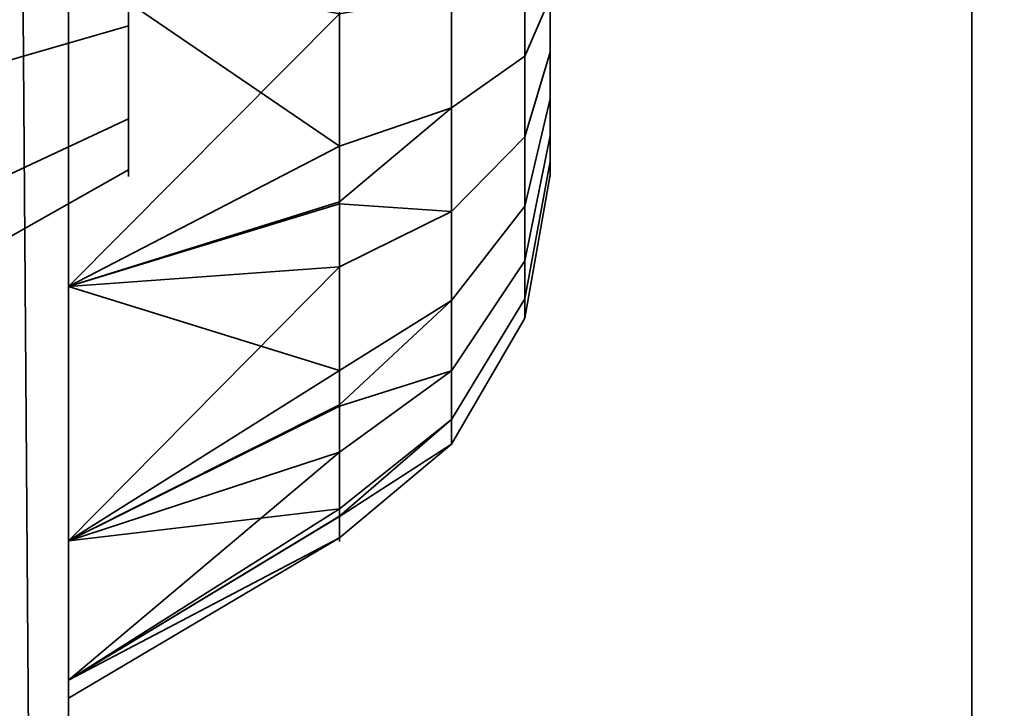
# Model space of a CAD drawing. Header units: millimetres. Extents: x -503 to 6703, y -110 to 249.
# Tile 27 of 256: x -314.58 to -312.95, y -12.98 to -11.84. Entities that reach past the tile are written whole.
import ezdxf

# ---------------------------------------------------------------- set-up
doc = ezdxf.new("R2010")
doc.units = ezdxf.units.MM
doc.layers.add('151', color=7, linetype='Continuous', true_color=0xffffff)

# ---------------------------------------------------------------- blocks, each defined once
blk = doc.blocks.new('UG_SURFACE_048')
at = {"layer": '151', "color": 252, "linetype": 'Continuous', "lineweight": 35}
for points in [[(-315.2, -22.0201, 980), (-315.2, -1.6, 980), (-314.5, -1.6, 980), (-314.5, -22.0201, 980)], [(-314.5, -11.1779, 983.7008), (-314.5, -11.7428, 983.6414), (-314.5, -22.0201, 980), (-314.5, -1.6, 980)], [(-314.6453, -2.3881, 1164.1217), (-314.5, -1.659, 1164.436), (-314.5, -22.0201, 1172.0912)], [(-314.5, -22.0201, 997.9088), (-314.5, -1.659, 1005.5641), (-314.6453, -2.3881, 1005.8782)], [(-314.5, -22.0201, 1172.0912), (-314.5, -1.659, 1164.436), (-314.5, -3, 1165)], [(-314.5, -1.659, 1005.5641), (-314.5, -22.0201, 997.9088), (-314.5, -9.283, 994.683), (-314.5, -8.7428, 994.8586)], [(-314.5, -22.0201, 1172.0912), (-314.6137, -22.2146, 1171.5738), (-314.6453, -2.3881, 1164.1217)], [(-314.6453, -2.3881, 1005.8782), (-314.6137, -22.2146, 998.4262), (-314.5, -22.0201, 997.9088)], [(-314.5, -22.0201, 1190.0001), (-314.5, -3, 1165), (-314.5, -9.7051, 1175.6971)], [(-314.5, -3, 1165), (-314.5, -22.0201, 1190.0001), (-314.5, -22.0201, 1172.0912)], [(-314.5, -22.0201, 1190.0001), (-314.5, -5, 1190.0001), (-315.2, -5, 1190.0001), (-315.2, -22.0201, 1190.0001)], [(-314.5, -11.7428, 1186.3586), (-314.5, -11.1779, 1186.2992), (-314.5, -5, 1190.0001), (-314.5, -22.0201, 1190.0001)], [(-314.5, -9.283, 992.317), (-314.5, -12.283, 986.183), (-314.5, -11.7428, 986.3585)], [(-314.5, -12.283, 986.183), (-314.5, -9.283, 992.317), (-314.5, -9.7051, 992.6971)], [(-314.5, -9.7051, 994.3029), (-314.5, -9.283, 994.683), (-314.5, -22.0201, 997.9088)], [(-314.5, -11.7428, 1183.6414), (-314.5, -12.283, 1183.817), (-314.5, -9.7051, 1177.303)], [(-314.5, -12.283, 1183.817), (-314.5, -12.7051, 1184.1971), (-314.5, -22.0201, 1190.0001), (-314.5, -9.7051, 1177.303)], [(-314.5, -9.7051, 1175.6971), (-314.5, -9.9362, 1176.216), (-314.5, -22.0201, 1190.0001)], [(-314.5, -9.9362, 1176.784), (-314.5, -9.7051, 1177.303), (-314.5, -22.0201, 1190.0001)], [(-314.5, -22.0201, 997.9088), (-314.5, -12.283, 986.183), (-314.5, -9.7051, 992.6971), (-314.5, -9.9362, 993.216)], [(-314.5, -9.9362, 993.784), (-314.5, -9.7051, 994.3029), (-314.5, -22.0201, 997.9088)], [(-314.5, -22.0201, 1190.0001), (-314.5, -9.9362, 1176.216), (-314.5, -9.966, 1176.5)], [(-314.5, -9.966, 1176.5), (-314.5, -9.9362, 1176.784), (-314.5, -22.0201, 1190.0001)], [(-314.5, -22.0201, 997.9088), (-314.5, -9.9362, 993.216), (-314.5, -9.966, 993.5)], [(-314.5, -9.966, 993.5), (-314.5, -9.9362, 993.784), (-314.5, -22.0201, 997.9088)], [(-314.4, -11.85, 985.433), (-314.4, -11.6523, 985.4972), (-314.4, -11.4455, 985.4755), (-314.4, -11.6, 985)], [(-314.4, -11.85, 1185.433), (-314.4, -11.6523, 1185.4973), (-314.4, -11.4455, 1185.4756), (-314.4, -11.6, 1184.9999)], [(-314.4, -11.6523, 984.5027), (-314.4, -11.85, 984.567), (-314.4, -12.0045, 984.7061), (-314.4, -11.6, 985)], [(-314.4, -12.0045, 984.7061), (-314.4, -12.0891, 984.8961), (-314.4, -12.0891, 985.104), (-314.4, -11.6, 985)], [(-314.4, -12.0891, 985.104), (-314.4, -12.0045, 985.2939), (-314.4, -11.85, 985.433), (-314.4, -11.6, 985)], [(-314.4, -11.6523, 1184.5027), (-314.4, -11.85, 1184.567), (-314.4, -12.0045, 1184.7061), (-314.4, -11.6, 1184.9999)], [(-314.4, -12.0045, 1184.7061), (-314.4, -12.0891, 1184.896), (-314.4, -12.0891, 1185.104), (-314.4, -11.6, 1184.9999)], [(-314.4, -12.0891, 1185.104), (-314.4, -12.0045, 1185.2939), (-314.4, -11.85, 1185.433), (-314.4, -11.6, 1184.9999)], [(-313.8638, -11.6, 1184.0501), (-313.8638, -11.9864, 1184.1322), (-314.05, -12.0499, 1183.9894), (-314.05, -11.7119, 1183.9175)], [(-313.8638, -11.6, 984.05), (-313.8638, -11.9864, 984.1322), (-314.05, -12.0499, 983.9894), (-314.05, -11.7119, 983.9175)], [(-313.7422, -11.6, 1184.2606), (-313.7422, -11.9007, 1184.3245), (-313.8638, -11.9864, 1184.1322), (-313.8638, -11.6, 1184.0501)], [(-313.7422, -11.6, 984.2606), (-313.7422, -11.9007, 984.3245), (-313.8638, -11.9864, 984.1322), (-313.8638, -11.6, 984.05)], [(-313.7, -11.6, 1184.5), (-313.7, -11.8034, 1184.5433), (-313.7422, -11.9007, 1184.3245), (-313.7422, -11.6, 1184.2606)], [(-313.7, -11.6, 984.5), (-313.7, -11.8034, 984.5432), (-313.7422, -11.9007, 984.3245), (-313.7422, -11.6, 984.2606)], [(-313.7, -11.704, 1185.4891), (-313.7, -11.8939, 1185.4045), (-313.7, -12.033, 1185.25), (-313.7, -11.6, 1184.9999)], [(-313.7, -12.033, 1185.25), (-313.7, -12.0973, 1185.0523), (-313.7, -12.0755, 1184.8454), (-313.7, -11.6, 1184.9999)], [(-313.7, -12.0755, 1184.8454), (-313.7, -11.9716, 1184.6654), (-313.7, -11.8034, 1184.5433), (-313.7, -11.6, 1184.9999)], [(-313.7, -11.704, 985.4891), (-313.7, -11.8939, 985.4045), (-313.7, -12.033, 985.25), (-313.7, -11.6, 985)], [(-313.7, -12.033, 985.25), (-313.7, -12.0973, 985.0523), (-313.7, -12.0755, 984.8455), (-313.7, -11.6, 985)], [(-313.7, -12.0755, 984.8455), (-313.7, -11.9716, 984.6655), (-313.7, -11.8034, 984.5432), (-313.7, -11.6, 985)], [(-314.4, -11.6523, 985.4972), (-314.4, -11.85, 985.433), (-315.2, -12.0809, 985.833), (-315.2, -11.7005, 985.9566)], [(-314.4, -11.85, 984.567), (-314.4, -11.6523, 984.5027), (-315.2, -11.7005, 984.0434), (-315.2, -12.0809, 984.167)], [(-314.4, -11.6523, 1185.4973), (-314.4, -11.85, 1185.433), (-315.2, -12.0809, 1185.833), (-315.2, -11.7005, 1185.9566)], [(-314.4, -11.85, 1184.567), (-314.4, -11.6523, 1184.5027), (-315.2, -11.7005, 1184.0434), (-315.2, -12.0809, 1184.167)], [(-313.7, -11.8939, 1185.4045), (-313.7, -11.704, 1185.4891), (-313.7422, -11.7537, 1185.7233), (-313.7422, -12.0346, 1185.5983)], [(-313.7, -11.8939, 985.4045), (-313.7, -11.704, 985.4891), (-313.7422, -11.7537, 985.7233), (-313.7422, -12.0346, 985.5982)], [(-314.5, -11.7428, 1183.6414), (-314.05, -11.7119, 1183.9175), (-314.05, -12.0499, 1183.9894)], [(-314.5, -11.7428, 983.6414), (-314.05, -11.7119, 983.9175), (-314.05, -12.0499, 983.9894)], [(-314.5, -22.0201, 1190.0001), (-314.5, -12.283, 1186.183), (-314.5, -11.7428, 1186.3586)], [(-314.5, -11.7428, 983.6414), (-314.5, -12.283, 983.817), (-314.5, -22.0201, 980)], [(-314.05, -12.0499, 1183.9894), (-314.5, -12.283, 1183.817), (-314.5, -11.7428, 1183.6414)], [(-314.05, -11.83, 1186.082), (-314.5, -11.7428, 1186.3586), (-314.5, -12.283, 1186.183)], [(-314.05, -12.0499, 983.9894), (-314.5, -12.283, 983.817), (-314.5, -11.7428, 983.6414)], [(-314.05, -11.83, 986.082), (-314.5, -11.7428, 986.3585), (-314.5, -12.283, 986.183)], [(-313.7422, -12.0346, 1185.5983), (-313.7422, -11.7537, 1185.7233), (-313.8638, -11.7975, 1185.9292), (-313.8638, -12.1584, 1185.7685)], [(-313.7422, -12.0346, 985.5982), (-313.7422, -11.7537, 985.7233), (-313.8638, -11.7975, 985.9292), (-313.8638, -12.1584, 985.7685)], [(-313.8638, -12.1584, 1185.7685), (-313.8638, -11.7975, 1185.9292), (-314.05, -11.83, 1186.082), (-314.05, -12.1457, 1185.9415)], [(-313.8638, -12.1584, 985.7685), (-313.8638, -11.7975, 985.9292), (-314.05, -11.83, 986.082), (-314.05, -12.1457, 985.9415)], [(-313.7, -11.8034, 1184.5433), (-313.7, -11.9716, 1184.6654), (-313.7422, -12.1495, 1184.5052), (-313.7422, -11.9007, 1184.3245)], [(-313.7, -11.8034, 984.5432), (-313.7, -11.9716, 984.6655), (-313.7422, -12.1495, 984.5052), (-313.7422, -11.9007, 984.3245)], [(-314.5, -12.283, 1186.183), (-314.05, -12.1457, 1185.9415), (-314.05, -11.83, 1186.082)], [(-314.5, -12.283, 986.183), (-314.05, -12.1457, 985.9415), (-314.05, -11.83, 986.082)], [(-314.4, -11.85, 985.433), (-314.4, -12.0045, 985.2939), (-315.2, -12.3782, 985.5654), (-315.2, -12.0809, 985.833)], [(-314.4, -12.0045, 984.7061), (-314.4, -11.85, 984.567), (-315.2, -12.0809, 984.167), (-315.2, -12.3782, 984.4346)], [(-314.4, -11.85, 1185.433), (-314.4, -12.0045, 1185.2939), (-315.2, -12.3782, 1185.5654), (-315.2, -12.0809, 1185.833)], [(-314.4, -12.0045, 1184.7061), (-314.4, -11.85, 1184.567), (-315.2, -12.0809, 1184.167), (-315.2, -12.3782, 1184.4347)], [(-313.7422, -11.9007, 1184.3245), (-313.7422, -12.1495, 1184.5052), (-313.8638, -12.306, 1184.3643), (-313.8638, -11.9864, 1184.1322)], [(-313.7422, -11.9007, 984.3245), (-313.7422, -12.1495, 984.5052), (-313.8638, -12.306, 984.3643), (-313.8638, -11.9864, 984.1322)], [(-313.7, -12.033, 1185.25), (-313.7, -11.8939, 1185.4045), (-313.7422, -12.0346, 1185.5983), (-313.7422, -12.2404, 1185.3697)], [(-313.7, -12.033, 985.25), (-313.7, -11.8939, 985.4045), (-313.7422, -12.0346, 985.5982), (-313.7422, -12.2404, 985.3697)], [(-313.7, -11.9716, 1184.6654), (-313.7, -12.0755, 1184.8454), (-313.7422, -12.3032, 1184.7715), (-313.7422, -12.1495, 1184.5052)], [(-313.7, -11.9716, 984.6655), (-313.7, -12.0755, 984.8455), (-313.7422, -12.3032, 984.7715), (-313.7422, -12.1495, 984.5052)], [(-313.8638, -11.9864, 1184.1322), (-313.8638, -12.306, 1184.3643), (-314.05, -12.4221, 1184.2598), (-314.05, -12.1425, 1184.0566)], [(-314.05, -12.1425, 1184.0566), (-314.05, -12.0499, 1183.9894), (-313.8638, -11.9864, 1184.1322)], [(-313.8638, -11.9864, 984.1322), (-313.8638, -12.306, 984.3643), (-314.05, -12.4221, 984.2598), (-314.05, -12.1425, 984.0567)], [(-314.05, -12.1425, 984.0567), (-314.05, -12.0499, 983.9894), (-313.8638, -11.9864, 984.1322)], [(-314.4, -12.0045, 985.2939), (-314.4, -12.0891, 985.104), (-315.2, -12.5409, 985.2), (-315.2, -12.3782, 985.5654)], [(-314.4, -12.0891, 984.8961), (-314.4, -12.0045, 984.7061), (-315.2, -12.3782, 984.4346), (-315.2, -12.5409, 984.8)], [(-314.4, -12.0045, 1185.2939), (-314.4, -12.0891, 1185.104), (-315.2, -12.5409, 1185.2), (-315.2, -12.3782, 1185.5654)], [(-314.4, -12.0891, 1184.896), (-314.4, -12.0045, 1184.7061), (-315.2, -12.3782, 1184.4347), (-315.2, -12.5409, 1184.8)], [(-313.7, -12.0973, 1185.0523), (-313.7, -12.033, 1185.25), (-313.7422, -12.2404, 1185.3697), (-313.7422, -12.3354, 1185.0773)], [(-313.7, -12.0973, 985.0523), (-313.7, -12.033, 985.25), (-313.7422, -12.2404, 985.3697), (-313.7422, -12.3354, 985.0773)], [(-313.7422, -12.2404, 1185.3697), (-313.7422, -12.0346, 1185.5983), (-313.8638, -12.1584, 1185.7685), (-313.8638, -12.4227, 1185.475)], [(-313.7422, -12.2404, 985.3697), (-313.7422, -12.0346, 985.5982), (-313.8638, -12.1584, 985.7685), (-313.8638, -12.4227, 985.475)], [(-314.05, -12.0499, 1183.9894), (-314.05, -12.1425, 1184.0566), (-314.5, -12.283, 1183.817)], [(-314.05, -12.0499, 983.9894), (-314.05, -12.1425, 984.0567), (-314.5, -12.283, 983.817)], [(-313.7, -12.0755, 1184.8454), (-313.7, -12.0973, 1185.0523), (-313.7422, -12.3354, 1185.0773), (-313.7422, -12.3032, 1184.7715)], [(-313.7, -12.0755, 984.8455), (-313.7, -12.0973, 985.0523), (-313.7422, -12.3354, 985.0773), (-313.7422, -12.3032, 984.7715)], [(-314.4, -12.0891, 985.104), (-314.4, -12.0891, 984.8961), (-315.2, -12.5409, 984.8), (-315.2, -12.5409, 985.2)], [(-314.4, -12.0891, 1185.104), (-314.4, -12.0891, 1184.896), (-315.2, -12.5409, 1184.8), (-315.2, -12.5409, 1185.2)], [(-314.5, -12.283, 1183.817), (-314.05, -12.1425, 1184.0566), (-314.05, -12.4221, 1184.2598)], [(-314.5, -12.283, 983.817), (-314.05, -12.1425, 984.0567), (-314.05, -12.4221, 984.2598)], [(-314.05, -12.2502, 1185.895), (-314.05, -12.1457, 1185.9415), (-314.5, -12.283, 1186.183)], [(-314.05, -12.2502, 985.895), (-314.05, -12.1457, 985.9415), (-314.5, -12.283, 986.183)], [(-314.05, -12.1457, 1185.9415), (-314.05, -12.2502, 1185.895), (-313.8638, -12.1584, 1185.7685)], [(-314.05, -12.1457, 985.9415), (-314.05, -12.2502, 985.895), (-313.8638, -12.1584, 985.7685)], [(-313.8638, -12.4227, 1185.475), (-313.8638, -12.1584, 1185.7685), (-314.05, -12.2502, 1185.895), (-314.05, -12.4815, 1185.6381)], [(-313.8638, -12.4227, 985.475), (-313.8638, -12.1584, 985.7685), (-314.05, -12.2502, 985.895), (-314.05, -12.4815, 985.6381)], [(-313.7422, -12.1495, 1184.5052), (-313.7422, -12.3032, 1184.7715), (-313.8638, -12.5035, 1184.7064), (-313.8638, -12.306, 1184.3643)], [(-313.7422, -12.1495, 984.5052), (-313.7422, -12.3032, 984.7715), (-313.8638, -12.5035, 984.7065), (-313.8638, -12.306, 984.3643)], [(-313.7422, -12.3354, 1185.0773), (-313.7422, -12.2404, 1185.3697), (-313.8638, -12.4227, 1185.475), (-313.8638, -12.5447, 1185.0992)], [(-313.7422, -12.3354, 985.0773), (-313.7422, -12.2404, 985.3697), (-313.8638, -12.4227, 985.475), (-313.8638, -12.5447, 985.0993)], [(-314.5, -12.7051, 1185.8029), (-314.05, -12.4815, 1185.6381), (-314.05, -12.2502, 1185.895)], [(-314.05, -12.2502, 1185.895), (-314.5, -12.283, 1186.183), (-314.5, -12.7051, 1185.8029)], [(-314.5, -12.7051, 985.8029), (-314.05, -12.4815, 985.6381), (-314.05, -12.2502, 985.895)], [(-314.05, -12.2502, 985.895), (-314.5, -12.283, 986.183), (-314.5, -12.7051, 985.8029)], [(-314.5, -22.0201, 1190.0001), (-314.5, -12.7051, 1185.8029), (-314.5, -12.283, 1186.183)], [(-314.5, -22.0201, 980), (-314.5, -12.283, 983.817), (-314.5, -12.7051, 984.1971)], [(-314.5, -12.7051, 985.8029), (-314.5, -12.283, 986.183), (-314.5, -22.0201, 997.9088)], [(-314.05, -12.4221, 1184.2598), (-314.5, -12.7051, 1184.1971), (-314.5, -12.283, 1183.817)], [(-314.05, -12.4221, 984.2598), (-314.5, -12.7051, 984.1971), (-314.5, -12.283, 983.817)], [(-313.8638, -12.306, 1184.3643), (-313.8638, -12.5035, 1184.7064), (-314.05, -12.6521, 1184.6582), (-314.05, -12.4793, 1184.3588)], [(-314.05, -12.4793, 1184.3588), (-314.05, -12.4221, 1184.2598), (-313.8638, -12.306, 1184.3643)], [(-313.8638, -12.306, 984.3643), (-313.8638, -12.5035, 984.7065), (-314.05, -12.6521, 984.6582), (-314.05, -12.4793, 984.3588)], [(-314.05, -12.4793, 984.3588), (-314.05, -12.4221, 984.2598), (-313.8638, -12.306, 984.3643)], [(-313.7422, -12.3032, 1184.7715), (-313.7422, -12.3354, 1185.0773), (-313.8638, -12.5447, 1185.0992), (-313.8638, -12.5035, 1184.7064)], [(-313.7422, -12.3032, 984.7715), (-313.7422, -12.3354, 985.0773), (-313.8638, -12.5447, 985.0993), (-313.8638, -12.5035, 984.7065)], [(-314.05, -12.4221, 1184.2598), (-314.05, -12.4793, 1184.3588), (-314.5, -12.7051, 1184.1971)], [(-314.05, -12.4221, 984.2598), (-314.05, -12.4793, 984.3588), (-314.5, -12.7051, 984.1971)], [(-313.8638, -12.5447, 1185.0992), (-313.8638, -12.4227, 1185.475), (-314.05, -12.558, 1185.5531), (-314.05, -12.6648, 1185.2244)], [(-314.05, -12.4815, 1185.6381), (-314.05, -12.558, 1185.5531), (-313.8638, -12.4227, 1185.475)], [(-313.8638, -12.5447, 985.0993), (-313.8638, -12.4227, 985.475), (-314.05, -12.558, 985.5531), (-314.05, -12.6648, 985.2244)], [(-314.05, -12.4815, 985.6381), (-314.05, -12.558, 985.5531), (-313.8638, -12.4227, 985.475)], [(-314.5, -12.7051, 1184.1971), (-314.05, -12.4793, 1184.3588), (-314.05, -12.6521, 1184.6582)], [(-314.5, -12.7051, 984.1971), (-314.05, -12.4793, 984.3588), (-314.05, -12.6521, 984.6582)], [(-314.05, -12.558, 1185.5531), (-314.05, -12.4815, 1185.6381), (-314.5, -12.7051, 1185.8029)], [(-314.05, -12.558, 985.5531), (-314.05, -12.4815, 985.6381), (-314.5, -12.7051, 985.8029)], [(-313.8638, -12.5035, 1184.7064), (-313.8638, -12.5447, 1185.0992), (-314.05, -12.7002, 1185.1156), (-314.05, -12.664, 1184.7719)], [(-314.05, -12.664, 1184.7719), (-314.05, -12.6521, 1184.6582), (-313.8638, -12.5035, 1184.7064)], [(-313.8638, -12.5035, 984.7065), (-313.8638, -12.5447, 985.0993), (-314.05, -12.7002, 985.1156), (-314.05, -12.664, 984.7719)], [(-314.05, -12.664, 984.7719), (-314.05, -12.6521, 984.6582), (-313.8638, -12.5035, 984.7065)], [(-314.05, -12.6648, 1185.2244), (-314.05, -12.7002, 1185.1156), (-313.8638, -12.5447, 1185.0992)], [(-314.05, -12.6648, 985.2244), (-314.05, -12.7002, 985.1156), (-313.8638, -12.5447, 985.0993)], [(-314.5, -12.9362, 1185.284), (-314.05, -12.6648, 1185.2244), (-314.05, -12.558, 1185.5531)], [(-314.05, -12.558, 1185.5531), (-314.5, -12.7051, 1185.8029), (-314.5, -12.9362, 1185.284)], [(-314.5, -12.9362, 985.284), (-314.05, -12.6648, 985.2244), (-314.05, -12.558, 985.5531)], [(-314.05, -12.558, 985.5531), (-314.5, -12.7051, 985.8029), (-314.5, -12.9362, 985.284)], [(-314.05, -12.6521, 1184.6582), (-314.5, -12.9362, 1184.716), (-314.5, -12.7051, 1184.1971)], [(-314.05, -12.6521, 1184.6582), (-314.05, -12.664, 1184.7719), (-314.5, -12.9362, 1184.716)], [(-314.05, -12.6521, 984.6582), (-314.5, -12.9362, 984.716), (-314.5, -12.7051, 984.1971)], [(-314.05, -12.6521, 984.6582), (-314.05, -12.664, 984.7719), (-314.5, -12.9362, 984.716)], [(-314.5, -12.966, 1184.9999), (-314.5, -12.9362, 1184.716), (-314.05, -12.664, 1184.7719), (-314.05, -12.7002, 1185.1156)], [(-314.5, -12.966, 985), (-314.5, -12.9362, 984.716), (-314.05, -12.664, 984.7719), (-314.05, -12.7002, 985.1156)], [(-314.05, -12.7002, 1185.1156), (-314.05, -12.6648, 1185.2244), (-314.5, -12.9362, 1185.284)], [(-314.05, -12.7002, 985.1156), (-314.05, -12.6648, 985.2244), (-314.5, -12.9362, 985.284)], [(-314.05, -12.7002, 1185.1156), (-314.5, -12.9362, 1185.284), (-314.5, -12.966, 1184.9999)], [(-314.05, -12.7002, 985.1156), (-314.5, -12.9362, 985.284), (-314.5, -12.966, 985)], [(-314.5, -22.0201, 1190.0001), (-314.5, -12.7051, 1184.1971), (-314.5, -12.9362, 1184.716)], [(-314.5, -12.9362, 1185.284), (-314.5, -12.7051, 1185.8029), (-314.5, -22.0201, 1190.0001)], [(-314.5, -22.0201, 980), (-314.5, -12.7051, 984.1971), (-314.5, -12.9362, 984.716)], [(-314.5, -12.9362, 985.284), (-314.5, -12.7051, 985.8029), (-314.5, -22.0201, 997.9088)], [(-314.5, -22.0201, 1190.0001), (-314.5, -12.9362, 1184.716), (-314.5, -12.966, 1184.9999)], [(-314.5, -12.966, 1184.9999), (-314.5, -12.9362, 1185.284), (-314.5, -22.0201, 1190.0001)], [(-314.5, -22.0201, 980), (-314.5, -12.9362, 984.716), (-314.5, -12.966, 985)], [(-314.5, -12.966, 985), (-314.5, -12.9362, 985.284), (-314.5, -22.0201, 997.9088), (-314.5, -22.0201, 980)]]:
    blk.add_3dface(points, dxfattribs=at)
blk = doc.blocks.new('UG_SURFACE_084')
at = {"layer": '151', "color": 252, "linetype": 'Continuous', "lineweight": 35}
for points in [[(-314.5, 62.62, 2021.75), (-314.5, 62.62, -7.75), (-314.5, -26.22, -7.75), (-314.5, -26.22, 2021.75)], [(-313, -26.22, 2020.2501), (-313, 62.62, 2020.2501), (-314.5, 62.62, 2021.75), (-314.5, -26.22, 2021.75)], [(-314.5, -26.22, -7.75), (-314.5, 62.62, -7.75), (-313, 62.62, -7.75), (-313, -26.22, -7.75)], [(-313, 62.62, 2020.2501), (-313, -26.22, 2020.2501), (-313, -26.22, -7.75), (-313, 62.62, -7.75)]]:
    blk.add_3dface(points, dxfattribs=at)
blk = doc.blocks.new('UG_SURFACE_085')
at = {"layer": '151', "color": 252, "linetype": 'Continuous', "lineweight": 35}
for points in [[(-314.5, 62.62, 2021.75), (-314.5, 62.62, -7.75), (-314.5, -26.22, -7.75), (-314.5, -26.22, 2021.75)], [(-313, -26.22, 2020.2501), (-313, 62.62, 2020.2501), (-314.5, 62.62, 2021.75), (-314.5, -26.22, 2021.75)], [(-314.5, -26.22, -7.75), (-314.5, 62.62, -7.75), (-313, 62.62, -7.75), (-313, -26.22, -7.75)], [(-313, 62.62, 2020.2501), (-313, -26.22, 2020.2501), (-313, -26.22, -7.75), (-313, 62.62, -7.75)]]:
    blk.add_3dface(points, dxfattribs=at)
blk = doc.blocks.new('UG_SURFACE_086')
at = {"layer": '151', "color": 252, "linetype": 'Continuous', "lineweight": 35}
for points in [[(-314.5, -26.22, 2021.75), (314.5, -26.22, 2021.75), (314.5, 62.62, 2021.75), (-314.5, 62.62, 2021.75)], [(-314.5, -26.22, 2021.75), (-314.5, 62.62, 2021.75), (-313, 62.62, 2020.2501), (-313, -26.22, 2020.2501)], [(-313, -26.22, 2020.2501), (-313, 62.62, 2020.2501), (313, 62.62, 2020.2501), (313, -26.22, 2020.2501)], [(-368, -9.3, 2075.2499), (-368, -26.22, 2075.2499), (368, -26.22, 2075.2499), (368, -9.3, 2075.2499)], [(-366.5, -9.3, 2073.75), (366.5, -9.3, 2073.75), (366.5, -26.22, 2073.75), (-366.5, -26.22, 2073.75)]]:
    blk.add_3dface(points, dxfattribs=at)
blk = doc.blocks.new('UG_SURFACE_091')
at = {"layer": '151', "color": 252, "linetype": 'Continuous', "lineweight": 35}
for points in [[(-315.2, -22.0201, 980), (-315.2, -1.6, 980), (-314.5, -1.6, 980), (-314.5, -22.0201, 980)], [(-314.5, -11.1779, 983.7008), (-314.5, -11.7428, 983.6414), (-314.5, -22.0201, 980), (-314.5, -1.6, 980)], [(-314.6453, -2.3881, 1164.1217), (-314.5, -1.659, 1164.436), (-314.5, -22.0201, 1172.0912)], [(-314.5, -22.0201, 997.9088), (-314.5, -1.659, 1005.5641), (-314.6453, -2.3881, 1005.8782)], [(-314.5, -22.0201, 1172.0912), (-314.5, -1.659, 1164.436), (-314.5, -3, 1165)], [(-314.5, -1.659, 1005.5641), (-314.5, -22.0201, 997.9088), (-314.5, -9.283, 994.683), (-314.5, -8.7428, 994.8586)], [(-314.5, -22.0201, 1172.0912), (-314.6137, -22.2146, 1171.5738), (-314.6453, -2.3881, 1164.1217)], [(-314.6453, -2.3881, 1005.8782), (-314.6137, -22.2146, 998.4262), (-314.5, -22.0201, 997.9088)], [(-314.5, -22.0201, 1190.0001), (-314.5, -3, 1165), (-314.5, -9.7051, 1175.6971)], [(-314.5, -3, 1165), (-314.5, -22.0201, 1190.0001), (-314.5, -22.0201, 1172.0912)], [(-314.5, -22.0201, 1190.0001), (-314.5, -5, 1190.0001), (-315.2, -5, 1190.0001), (-315.2, -22.0201, 1190.0001)], [(-314.5, -11.7428, 1186.3586), (-314.5, -11.1779, 1186.2992), (-314.5, -5, 1190.0001), (-314.5, -22.0201, 1190.0001)], [(-314.5, -9.283, 992.317), (-314.5, -12.283, 986.183), (-314.5, -11.7428, 986.3585)], [(-314.5, -12.283, 986.183), (-314.5, -9.283, 992.317), (-314.5, -9.7051, 992.6971)], [(-314.5, -9.7051, 994.3029), (-314.5, -9.283, 994.683), (-314.5, -22.0201, 997.9088)], [(-314.5, -11.7428, 1183.6414), (-314.5, -12.283, 1183.817), (-314.5, -9.7051, 1177.303)], [(-314.5, -12.283, 1183.817), (-314.5, -12.7051, 1184.1971), (-314.5, -22.0201, 1190.0001), (-314.5, -9.7051, 1177.303)], [(-314.5, -9.7051, 1175.6971), (-314.5, -9.9362, 1176.216), (-314.5, -22.0201, 1190.0001)], [(-314.5, -9.9362, 1176.784), (-314.5, -9.7051, 1177.303), (-314.5, -22.0201, 1190.0001)], [(-314.5, -22.0201, 997.9088), (-314.5, -12.283, 986.183), (-314.5, -9.7051, 992.6971), (-314.5, -9.9362, 993.216)], [(-314.5, -9.9362, 993.784), (-314.5, -9.7051, 994.3029), (-314.5, -22.0201, 997.9088)], [(-314.5, -22.0201, 1190.0001), (-314.5, -9.9362, 1176.216), (-314.5, -9.966, 1176.5)], [(-314.5, -9.966, 1176.5), (-314.5, -9.9362, 1176.784), (-314.5, -22.0201, 1190.0001)], [(-314.5, -22.0201, 997.9088), (-314.5, -9.9362, 993.216), (-314.5, -9.966, 993.5)], [(-314.5, -9.966, 993.5), (-314.5, -9.9362, 993.784), (-314.5, -22.0201, 997.9088)], [(-314.4, -11.85, 985.433), (-314.4, -11.6523, 985.4972), (-314.4, -11.4455, 985.4755), (-314.4, -11.6, 985)], [(-314.4, -11.85, 1185.433), (-314.4, -11.6523, 1185.4973), (-314.4, -11.4455, 1185.4756), (-314.4, -11.6, 1184.9999)], [(-314.4, -11.6523, 984.5027), (-314.4, -11.85, 984.567), (-314.4, -12.0045, 984.7061), (-314.4, -11.6, 985)], [(-314.4, -12.0045, 984.7061), (-314.4, -12.0891, 984.8961), (-314.4, -12.0891, 985.104), (-314.4, -11.6, 985)], [(-314.4, -12.0891, 985.104), (-314.4, -12.0045, 985.2939), (-314.4, -11.85, 985.433), (-314.4, -11.6, 985)], [(-314.4, -11.6523, 1184.5027), (-314.4, -11.85, 1184.567), (-314.4, -12.0045, 1184.7061), (-314.4, -11.6, 1184.9999)], [(-314.4, -12.0045, 1184.7061), (-314.4, -12.0891, 1184.896), (-314.4, -12.0891, 1185.104), (-314.4, -11.6, 1184.9999)], [(-314.4, -12.0891, 1185.104), (-314.4, -12.0045, 1185.2939), (-314.4, -11.85, 1185.433), (-314.4, -11.6, 1184.9999)], [(-313.8638, -11.6, 1184.0501), (-313.8638, -11.9864, 1184.1322), (-314.05, -12.0499, 1183.9894), (-314.05, -11.7119, 1183.9175)], [(-313.8638, -11.6, 984.05), (-313.8638, -11.9864, 984.1322), (-314.05, -12.0499, 983.9894), (-314.05, -11.7119, 983.9175)], [(-313.7422, -11.6, 1184.2606), (-313.7422, -11.9007, 1184.3245), (-313.8638, -11.9864, 1184.1322), (-313.8638, -11.6, 1184.0501)], [(-313.7422, -11.6, 984.2606), (-313.7422, -11.9007, 984.3245), (-313.8638, -11.9864, 984.1322), (-313.8638, -11.6, 984.05)], [(-313.7, -11.6, 1184.5), (-313.7, -11.8034, 1184.5433), (-313.7422, -11.9007, 1184.3245), (-313.7422, -11.6, 1184.2606)], [(-313.7, -11.6, 984.5), (-313.7, -11.8034, 984.5432), (-313.7422, -11.9007, 984.3245), (-313.7422, -11.6, 984.2606)], [(-313.7, -11.704, 1185.4891), (-313.7, -11.8939, 1185.4045), (-313.7, -12.033, 1185.25), (-313.7, -11.6, 1184.9999)], [(-313.7, -12.033, 1185.25), (-313.7, -12.0973, 1185.0523), (-313.7, -12.0755, 1184.8454), (-313.7, -11.6, 1184.9999)], [(-313.7, -12.0755, 1184.8454), (-313.7, -11.9716, 1184.6654), (-313.7, -11.8034, 1184.5433), (-313.7, -11.6, 1184.9999)], [(-313.7, -11.704, 985.4891), (-313.7, -11.8939, 985.4045), (-313.7, -12.033, 985.25), (-313.7, -11.6, 985)], [(-313.7, -12.033, 985.25), (-313.7, -12.0973, 985.0523), (-313.7, -12.0755, 984.8455), (-313.7, -11.6, 985)], [(-313.7, -12.0755, 984.8455), (-313.7, -11.9716, 984.6655), (-313.7, -11.8034, 984.5432), (-313.7, -11.6, 985)], [(-314.4, -11.6523, 985.4972), (-314.4, -11.85, 985.433), (-315.2, -12.0809, 985.833), (-315.2, -11.7005, 985.9566)], [(-314.4, -11.85, 984.567), (-314.4, -11.6523, 984.5027), (-315.2, -11.7005, 984.0434), (-315.2, -12.0809, 984.167)], [(-314.4, -11.6523, 1185.4973), (-314.4, -11.85, 1185.433), (-315.2, -12.0809, 1185.833), (-315.2, -11.7005, 1185.9566)], [(-314.4, -11.85, 1184.567), (-314.4, -11.6523, 1184.5027), (-315.2, -11.7005, 1184.0434), (-315.2, -12.0809, 1184.167)], [(-313.7, -11.8939, 1185.4045), (-313.7, -11.704, 1185.4891), (-313.7422, -11.7537, 1185.7233), (-313.7422, -12.0346, 1185.5983)], [(-313.7, -11.8939, 985.4045), (-313.7, -11.704, 985.4891), (-313.7422, -11.7537, 985.7233), (-313.7422, -12.0346, 985.5982)], [(-314.5, -11.7428, 1183.6414), (-314.05, -11.7119, 1183.9175), (-314.05, -12.0499, 1183.9894)], [(-314.5, -11.7428, 983.6414), (-314.05, -11.7119, 983.9175), (-314.05, -12.0499, 983.9894)], [(-314.5, -22.0201, 1190.0001), (-314.5, -12.283, 1186.183), (-314.5, -11.7428, 1186.3586)], [(-314.5, -11.7428, 983.6414), (-314.5, -12.283, 983.817), (-314.5, -22.0201, 980)], [(-314.05, -12.0499, 1183.9894), (-314.5, -12.283, 1183.817), (-314.5, -11.7428, 1183.6414)], [(-314.05, -11.83, 1186.082), (-314.5, -11.7428, 1186.3586), (-314.5, -12.283, 1186.183)], [(-314.05, -12.0499, 983.9894), (-314.5, -12.283, 983.817), (-314.5, -11.7428, 983.6414)], [(-314.05, -11.83, 986.082), (-314.5, -11.7428, 986.3585), (-314.5, -12.283, 986.183)], [(-313.7422, -12.0346, 1185.5983), (-313.7422, -11.7537, 1185.7233), (-313.8638, -11.7975, 1185.9292), (-313.8638, -12.1584, 1185.7685)], [(-313.7422, -12.0346, 985.5982), (-313.7422, -11.7537, 985.7233), (-313.8638, -11.7975, 985.9292), (-313.8638, -12.1584, 985.7685)], [(-313.8638, -12.1584, 1185.7685), (-313.8638, -11.7975, 1185.9292), (-314.05, -11.83, 1186.082), (-314.05, -12.1457, 1185.9415)], [(-313.8638, -12.1584, 985.7685), (-313.8638, -11.7975, 985.9292), (-314.05, -11.83, 986.082), (-314.05, -12.1457, 985.9415)], [(-313.7, -11.8034, 1184.5433), (-313.7, -11.9716, 1184.6654), (-313.7422, -12.1495, 1184.5052), (-313.7422, -11.9007, 1184.3245)], [(-313.7, -11.8034, 984.5432), (-313.7, -11.9716, 984.6655), (-313.7422, -12.1495, 984.5052), (-313.7422, -11.9007, 984.3245)], [(-314.5, -12.283, 1186.183), (-314.05, -12.1457, 1185.9415), (-314.05, -11.83, 1186.082)], [(-314.5, -12.283, 986.183), (-314.05, -12.1457, 985.9415), (-314.05, -11.83, 986.082)], [(-314.4, -11.85, 985.433), (-314.4, -12.0045, 985.2939), (-315.2, -12.3782, 985.5654), (-315.2, -12.0809, 985.833)], [(-314.4, -12.0045, 984.7061), (-314.4, -11.85, 984.567), (-315.2, -12.0809, 984.167), (-315.2, -12.3782, 984.4346)], [(-314.4, -11.85, 1185.433), (-314.4, -12.0045, 1185.2939), (-315.2, -12.3782, 1185.5654), (-315.2, -12.0809, 1185.833)], [(-314.4, -12.0045, 1184.7061), (-314.4, -11.85, 1184.567), (-315.2, -12.0809, 1184.167), (-315.2, -12.3782, 1184.4347)], [(-313.7422, -11.9007, 1184.3245), (-313.7422, -12.1495, 1184.5052), (-313.8638, -12.306, 1184.3643), (-313.8638, -11.9864, 1184.1322)], [(-313.7422, -11.9007, 984.3245), (-313.7422, -12.1495, 984.5052), (-313.8638, -12.306, 984.3643), (-313.8638, -11.9864, 984.1322)], [(-313.7, -12.033, 1185.25), (-313.7, -11.8939, 1185.4045), (-313.7422, -12.0346, 1185.5983), (-313.7422, -12.2404, 1185.3697)], [(-313.7, -12.033, 985.25), (-313.7, -11.8939, 985.4045), (-313.7422, -12.0346, 985.5982), (-313.7422, -12.2404, 985.3697)], [(-313.7, -11.9716, 1184.6654), (-313.7, -12.0755, 1184.8454), (-313.7422, -12.3032, 1184.7715), (-313.7422, -12.1495, 1184.5052)], [(-313.7, -11.9716, 984.6655), (-313.7, -12.0755, 984.8455), (-313.7422, -12.3032, 984.7715), (-313.7422, -12.1495, 984.5052)], [(-313.8638, -11.9864, 1184.1322), (-313.8638, -12.306, 1184.3643), (-314.05, -12.4221, 1184.2598), (-314.05, -12.1425, 1184.0566)], [(-314.05, -12.1425, 1184.0566), (-314.05, -12.0499, 1183.9894), (-313.8638, -11.9864, 1184.1322)], [(-313.8638, -11.9864, 984.1322), (-313.8638, -12.306, 984.3643), (-314.05, -12.4221, 984.2598), (-314.05, -12.1425, 984.0567)], [(-314.05, -12.1425, 984.0567), (-314.05, -12.0499, 983.9894), (-313.8638, -11.9864, 984.1322)], [(-314.4, -12.0045, 985.2939), (-314.4, -12.0891, 985.104), (-315.2, -12.5409, 985.2), (-315.2, -12.3782, 985.5654)], [(-314.4, -12.0891, 984.8961), (-314.4, -12.0045, 984.7061), (-315.2, -12.3782, 984.4346), (-315.2, -12.5409, 984.8)], [(-314.4, -12.0045, 1185.2939), (-314.4, -12.0891, 1185.104), (-315.2, -12.5409, 1185.2), (-315.2, -12.3782, 1185.5654)], [(-314.4, -12.0891, 1184.896), (-314.4, -12.0045, 1184.7061), (-315.2, -12.3782, 1184.4347), (-315.2, -12.5409, 1184.8)], [(-313.7, -12.0973, 1185.0523), (-313.7, -12.033, 1185.25), (-313.7422, -12.2404, 1185.3697), (-313.7422, -12.3354, 1185.0773)], [(-313.7, -12.0973, 985.0523), (-313.7, -12.033, 985.25), (-313.7422, -12.2404, 985.3697), (-313.7422, -12.3354, 985.0773)], [(-313.7422, -12.2404, 1185.3697), (-313.7422, -12.0346, 1185.5983), (-313.8638, -12.1584, 1185.7685), (-313.8638, -12.4227, 1185.475)], [(-313.7422, -12.2404, 985.3697), (-313.7422, -12.0346, 985.5982), (-313.8638, -12.1584, 985.7685), (-313.8638, -12.4227, 985.475)], [(-314.05, -12.0499, 1183.9894), (-314.05, -12.1425, 1184.0566), (-314.5, -12.283, 1183.817)], [(-314.05, -12.0499, 983.9894), (-314.05, -12.1425, 984.0567), (-314.5, -12.283, 983.817)], [(-313.7, -12.0755, 1184.8454), (-313.7, -12.0973, 1185.0523), (-313.7422, -12.3354, 1185.0773), (-313.7422, -12.3032, 1184.7715)], [(-313.7, -12.0755, 984.8455), (-313.7, -12.0973, 985.0523), (-313.7422, -12.3354, 985.0773), (-313.7422, -12.3032, 984.7715)], [(-314.4, -12.0891, 985.104), (-314.4, -12.0891, 984.8961), (-315.2, -12.5409, 984.8), (-315.2, -12.5409, 985.2)], [(-314.4, -12.0891, 1185.104), (-314.4, -12.0891, 1184.896), (-315.2, -12.5409, 1184.8), (-315.2, -12.5409, 1185.2)], [(-314.5, -12.283, 1183.817), (-314.05, -12.1425, 1184.0566), (-314.05, -12.4221, 1184.2598)], [(-314.5, -12.283, 983.817), (-314.05, -12.1425, 984.0567), (-314.05, -12.4221, 984.2598)], [(-314.05, -12.2502, 1185.895), (-314.05, -12.1457, 1185.9415), (-314.5, -12.283, 1186.183)], [(-314.05, -12.2502, 985.895), (-314.05, -12.1457, 985.9415), (-314.5, -12.283, 986.183)], [(-314.05, -12.1457, 1185.9415), (-314.05, -12.2502, 1185.895), (-313.8638, -12.1584, 1185.7685)], [(-314.05, -12.1457, 985.9415), (-314.05, -12.2502, 985.895), (-313.8638, -12.1584, 985.7685)], [(-313.8638, -12.4227, 1185.475), (-313.8638, -12.1584, 1185.7685), (-314.05, -12.2502, 1185.895), (-314.05, -12.4815, 1185.6381)], [(-313.8638, -12.4227, 985.475), (-313.8638, -12.1584, 985.7685), (-314.05, -12.2502, 985.895), (-314.05, -12.4815, 985.6381)], [(-313.7422, -12.1495, 1184.5052), (-313.7422, -12.3032, 1184.7715), (-313.8638, -12.5035, 1184.7064), (-313.8638, -12.306, 1184.3643)], [(-313.7422, -12.1495, 984.5052), (-313.7422, -12.3032, 984.7715), (-313.8638, -12.5035, 984.7065), (-313.8638, -12.306, 984.3643)], [(-313.7422, -12.3354, 1185.0773), (-313.7422, -12.2404, 1185.3697), (-313.8638, -12.4227, 1185.475), (-313.8638, -12.5447, 1185.0992)], [(-313.7422, -12.3354, 985.0773), (-313.7422, -12.2404, 985.3697), (-313.8638, -12.4227, 985.475), (-313.8638, -12.5447, 985.0993)], [(-314.5, -12.7051, 1185.8029), (-314.05, -12.4815, 1185.6381), (-314.05, -12.2502, 1185.895)], [(-314.05, -12.2502, 1185.895), (-314.5, -12.283, 1186.183), (-314.5, -12.7051, 1185.8029)], [(-314.5, -12.7051, 985.8029), (-314.05, -12.4815, 985.6381), (-314.05, -12.2502, 985.895)], [(-314.05, -12.2502, 985.895), (-314.5, -12.283, 986.183), (-314.5, -12.7051, 985.8029)], [(-314.5, -22.0201, 1190.0001), (-314.5, -12.7051, 1185.8029), (-314.5, -12.283, 1186.183)], [(-314.5, -22.0201, 980), (-314.5, -12.283, 983.817), (-314.5, -12.7051, 984.1971)], [(-314.5, -12.7051, 985.8029), (-314.5, -12.283, 986.183), (-314.5, -22.0201, 997.9088)], [(-314.05, -12.4221, 1184.2598), (-314.5, -12.7051, 1184.1971), (-314.5, -12.283, 1183.817)], [(-314.05, -12.4221, 984.2598), (-314.5, -12.7051, 984.1971), (-314.5, -12.283, 983.817)], [(-313.8638, -12.306, 1184.3643), (-313.8638, -12.5035, 1184.7064), (-314.05, -12.6521, 1184.6582), (-314.05, -12.4793, 1184.3588)], [(-314.05, -12.4793, 1184.3588), (-314.05, -12.4221, 1184.2598), (-313.8638, -12.306, 1184.3643)], [(-313.8638, -12.306, 984.3643), (-313.8638, -12.5035, 984.7065), (-314.05, -12.6521, 984.6582), (-314.05, -12.4793, 984.3588)], [(-314.05, -12.4793, 984.3588), (-314.05, -12.4221, 984.2598), (-313.8638, -12.306, 984.3643)], [(-313.7422, -12.3032, 1184.7715), (-313.7422, -12.3354, 1185.0773), (-313.8638, -12.5447, 1185.0992), (-313.8638, -12.5035, 1184.7064)], [(-313.7422, -12.3032, 984.7715), (-313.7422, -12.3354, 985.0773), (-313.8638, -12.5447, 985.0993), (-313.8638, -12.5035, 984.7065)], [(-314.05, -12.4221, 1184.2598), (-314.05, -12.4793, 1184.3588), (-314.5, -12.7051, 1184.1971)], [(-314.05, -12.4221, 984.2598), (-314.05, -12.4793, 984.3588), (-314.5, -12.7051, 984.1971)], [(-313.8638, -12.5447, 1185.0992), (-313.8638, -12.4227, 1185.475), (-314.05, -12.558, 1185.5531), (-314.05, -12.6648, 1185.2244)], [(-314.05, -12.4815, 1185.6381), (-314.05, -12.558, 1185.5531), (-313.8638, -12.4227, 1185.475)], [(-313.8638, -12.5447, 985.0993), (-313.8638, -12.4227, 985.475), (-314.05, -12.558, 985.5531), (-314.05, -12.6648, 985.2244)], [(-314.05, -12.4815, 985.6381), (-314.05, -12.558, 985.5531), (-313.8638, -12.4227, 985.475)], [(-314.5, -12.7051, 1184.1971), (-314.05, -12.4793, 1184.3588), (-314.05, -12.6521, 1184.6582)], [(-314.5, -12.7051, 984.1971), (-314.05, -12.4793, 984.3588), (-314.05, -12.6521, 984.6582)], [(-314.05, -12.558, 1185.5531), (-314.05, -12.4815, 1185.6381), (-314.5, -12.7051, 1185.8029)], [(-314.05, -12.558, 985.5531), (-314.05, -12.4815, 985.6381), (-314.5, -12.7051, 985.8029)], [(-313.8638, -12.5035, 1184.7064), (-313.8638, -12.5447, 1185.0992), (-314.05, -12.7002, 1185.1156), (-314.05, -12.664, 1184.7719)], [(-314.05, -12.664, 1184.7719), (-314.05, -12.6521, 1184.6582), (-313.8638, -12.5035, 1184.7064)], [(-313.8638, -12.5035, 984.7065), (-313.8638, -12.5447, 985.0993), (-314.05, -12.7002, 985.1156), (-314.05, -12.664, 984.7719)], [(-314.05, -12.664, 984.7719), (-314.05, -12.6521, 984.6582), (-313.8638, -12.5035, 984.7065)], [(-314.05, -12.6648, 1185.2244), (-314.05, -12.7002, 1185.1156), (-313.8638, -12.5447, 1185.0992)], [(-314.05, -12.6648, 985.2244), (-314.05, -12.7002, 985.1156), (-313.8638, -12.5447, 985.0993)], [(-314.5, -12.9362, 1185.284), (-314.05, -12.6648, 1185.2244), (-314.05, -12.558, 1185.5531)], [(-314.05, -12.558, 1185.5531), (-314.5, -12.7051, 1185.8029), (-314.5, -12.9362, 1185.284)], [(-314.5, -12.9362, 985.284), (-314.05, -12.6648, 985.2244), (-314.05, -12.558, 985.5531)], [(-314.05, -12.558, 985.5531), (-314.5, -12.7051, 985.8029), (-314.5, -12.9362, 985.284)], [(-314.05, -12.6521, 1184.6582), (-314.5, -12.9362, 1184.716), (-314.5, -12.7051, 1184.1971)], [(-314.05, -12.6521, 1184.6582), (-314.05, -12.664, 1184.7719), (-314.5, -12.9362, 1184.716)], [(-314.05, -12.6521, 984.6582), (-314.5, -12.9362, 984.716), (-314.5, -12.7051, 984.1971)], [(-314.05, -12.6521, 984.6582), (-314.05, -12.664, 984.7719), (-314.5, -12.9362, 984.716)], [(-314.5, -12.966, 1184.9999), (-314.5, -12.9362, 1184.716), (-314.05, -12.664, 1184.7719), (-314.05, -12.7002, 1185.1156)], [(-314.5, -12.966, 985), (-314.5, -12.9362, 984.716), (-314.05, -12.664, 984.7719), (-314.05, -12.7002, 985.1156)], [(-314.05, -12.7002, 1185.1156), (-314.05, -12.6648, 1185.2244), (-314.5, -12.9362, 1185.284)], [(-314.05, -12.7002, 985.1156), (-314.05, -12.6648, 985.2244), (-314.5, -12.9362, 985.284)], [(-314.05, -12.7002, 1185.1156), (-314.5, -12.9362, 1185.284), (-314.5, -12.966, 1184.9999)], [(-314.05, -12.7002, 985.1156), (-314.5, -12.9362, 985.284), (-314.5, -12.966, 985)], [(-314.5, -22.0201, 1190.0001), (-314.5, -12.7051, 1184.1971), (-314.5, -12.9362, 1184.716)], [(-314.5, -12.9362, 1185.284), (-314.5, -12.7051, 1185.8029), (-314.5, -22.0201, 1190.0001)], [(-314.5, -22.0201, 980), (-314.5, -12.7051, 984.1971), (-314.5, -12.9362, 984.716)], [(-314.5, -12.9362, 985.284), (-314.5, -12.7051, 985.8029), (-314.5, -22.0201, 997.9088)], [(-314.5, -22.0201, 1190.0001), (-314.5, -12.9362, 1184.716), (-314.5, -12.966, 1184.9999)], [(-314.5, -12.966, 1184.9999), (-314.5, -12.9362, 1185.284), (-314.5, -22.0201, 1190.0001)], [(-314.5, -22.0201, 980), (-314.5, -12.9362, 984.716), (-314.5, -12.966, 985)], [(-314.5, -12.966, 985), (-314.5, -12.9362, 985.284), (-314.5, -22.0201, 997.9088), (-314.5, -22.0201, 980)]]:
    blk.add_3dface(points, dxfattribs=at)

msp = doc.modelspace()

# ---------------------------------------------------------------- linework, layer by layer
at = {"layer": '151', "color": 251, "linetype": 'Continuous', "lineweight": -3, "true_color": 0x636466}
for p, q in [((-314.5, -26.22, 2021.75), (-314.5, 62.62, 2021.75)), ((-314.5, 62.62, -7.75), (-314.5, -26.22, -7.75)), ((-314.5, -26.22, 2021.75), (-314.5, 62.62, 2021.75)), ((-314.5, 62.62, -7.75), (-314.5, -26.22, -7.75)), ((-314.5, -26.22, 2021.75), (-314.5, 62.62, 2021.75)), ((-313, 62.62, -7.75), (-313, -26.22, -7.75)), ((-313, 62.62, -7.75), (-313, -26.22, -7.75)), ((-313, -26.22, 2020.25), (-313, 62.62, 2020.25)), ((-313, -26.22, 2020.25), (-313, 62.62, 2020.25)), ((-313, -26.22, 2020.25), (-313, 62.62, 2020.25)), ((-314.5, -22.0201, 980), (-314.5, -1.6, 980)), ((-314.5, -22.0201, 980), (-314.5, -1.6, 980)), ((-314.5, -22.0201, 1172.0912), (-314.5, -1.659, 1164.4359)), ((-314.5, -1.659, 1005.5641), (-314.5, -22.0201, 997.9088)), ((-314.5, -22.0201, 1172.0912), (-314.5, -1.659, 1164.4359)), ((-314.5, -1.659, 1005.5641), (-314.5, -22.0201, 997.9088)), ((-314.5, -22.0201, 1190), (-314.5, -5, 1190)), ((-314.5, -22.0201, 1190), (-314.5, -5, 1190))]:
    msp.add_line(p, q, dxfattribs=at)
at = {"layer": '151', "color": 251, "linetype": 'Continuous', "lineweight": -3, "true_color": 0x636466, "extrusion": (-1, 0, 0)}
for centre, radius in [((11.6, 985, 314.5), 1.366), ((11.6, 1185, 314.5), 1.366), ((11.6, 1185, 314.5), 1.366), ((11.6, 985, 314.5), 1.366), ((11.6, 985, 314.5), 1.366), ((11.6, 985, 314.05), 1.1062), ((11.6, 985, 314.05), 1.1062), ((11.6, 985, 314.4), 0.5), ((11.6, 985, 314.4), 0.5), ((11.6, 985, 313.7), 0.5), ((11.6, 985, 313.7), 0.5)]:
    msp.add_circle(centre, radius, dxfattribs=at)
at = {"layer": '151', "color": 251, "linetype": 'Continuous', "lineweight": -3, "true_color": 0x636466, "extrusion": (1, 0, 0)}
for centre, radius in [((-11.6, 1185, -314.05), 1.1062), ((-11.6, 1185, -314.05), 1.1062), ((-11.6, 1185, -314.4), 0.5), ((-11.6, 1185, -314.4), 0.5), ((-11.6, 1185, -313.7), 0.5), ((-11.6, 1185, -313.7), 0.5)]:
    msp.add_circle(centre, radius, dxfattribs=at)

# ---------------------------------------------------------------- block references
at = {"layer": '151', "color": 251, "linetype": 'Continuous', "lineweight": -3, "true_color": 0x636466}
for name in ['UG_SURFACE_084', 'UG_SURFACE_085', 'UG_SURFACE_086', 'UG_SURFACE_048', 'UG_SURFACE_091']:
    msp.add_blockref(name, (0, 0), dxfattribs=at)

doc.saveas('drawing.dxf')
